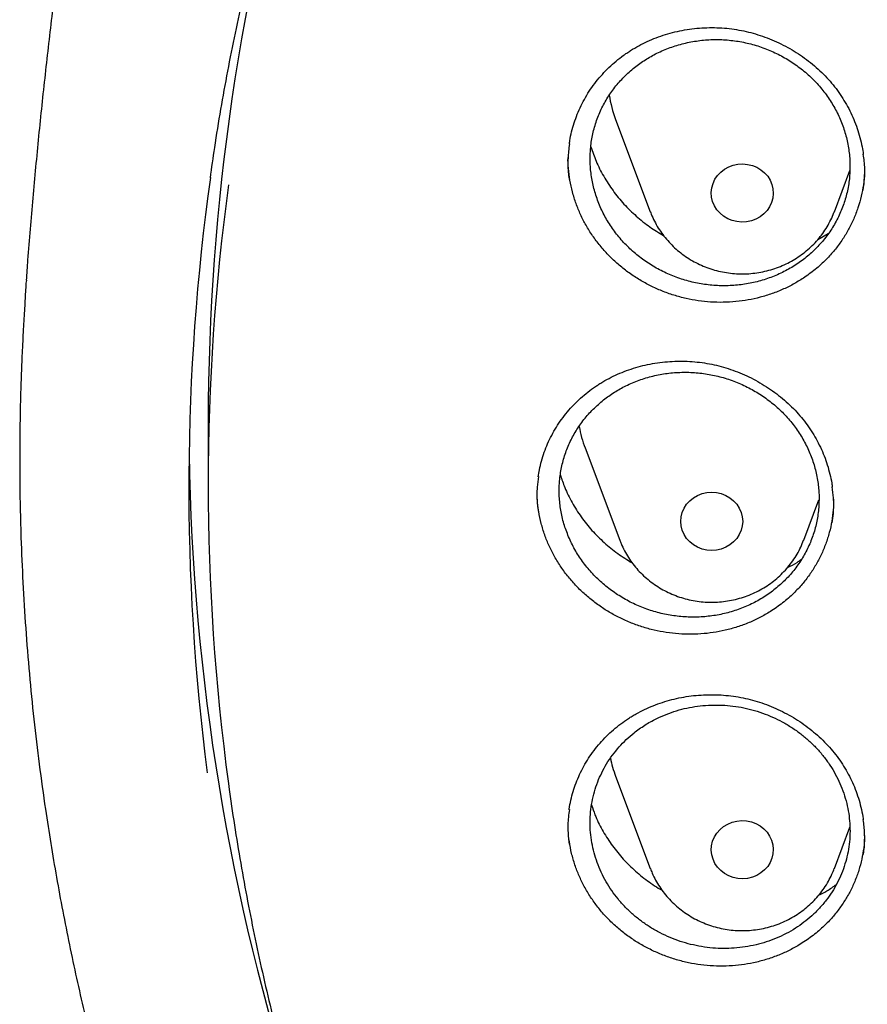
# Model space of a CAD drawing. Header units: millimetres. Extents: x 8 to 1233, y 12 to 1462.
# Tile 34 of 131: x 417 to 428, y 1272 to 1284. Entities that reach past the tile are written whole.
import ezdxf

# ---------------------------------------------------------------- set-up
doc = ezdxf.new("R2010")
doc.units = ezdxf.units.MM

msp = doc.modelspace()

# ---------------------------------------------------------------- linework, layer by layer
at = {"color": 7, "linetype": 'Continuous', "lineweight": 30}
for p, q in [((425.06, 1282.926), (425.507, 1281.738)), ((427.883, 1281.738), (428.082, 1282.268)), ((427.67, 1281.379), (427.804, 1281.455)), ((417.456, 1280.828), (417.457, 1280.853)), ((419.8, 1279.024), (419.8, 1278.221)), ((424.665, 1278.691), (425.112, 1277.502)), ((427.488, 1277.502), (427.683, 1278.02)), ((425.06, 1274.455), (425.507, 1273.266)), ((427.883, 1273.266), (428.083, 1273.798))]:
    msp.add_line(p, q, dxfattribs=at)
at = {"color": 7, "linetype": 'Continuous', "lineweight": 30, "flags": 128}
for points in [[(426.301, 1282.045), (426.317, 1282.102), (426.342, 1282.156), (426.375, 1282.205), (426.417, 1282.25), (426.466, 1282.287), (426.52, 1282.317), (426.578, 1282.339), (426.639, 1282.351), (426.702, 1282.355), (426.764, 1282.349), (426.825, 1282.334), (426.883, 1282.311), (426.936, 1282.279), (426.983, 1282.24), (427.023, 1282.195), (427.054, 1282.144), (427.077, 1282.089), (427.091, 1282.032), (427.095, 1281.973), (427.089, 1281.914), (427.073, 1281.857), (427.048, 1281.803), (427.014, 1281.754), (426.973, 1281.71), (426.924, 1281.672), (426.87, 1281.642), (426.812, 1281.621), (426.751, 1281.608), (426.688, 1281.604), (426.625, 1281.61), (426.565, 1281.625), (426.507, 1281.648), (426.454, 1281.68), (426.407, 1281.719), (426.367, 1281.764), (426.335, 1281.815), (426.312, 1281.87), (426.299, 1281.927), (426.295, 1281.986), (426.301, 1282.045)], [(425.9, 1277.744), (425.905, 1277.803), (425.92, 1277.86), (425.944, 1277.914), (425.976, 1277.964), (426.017, 1278.009), (426.065, 1278.047), (426.118, 1278.078), (426.176, 1278.101), (426.237, 1278.114), (426.3, 1278.119), (426.363, 1278.114), (426.424, 1278.101), (426.482, 1278.078), (426.535, 1278.047), (426.583, 1278.009), (426.624, 1277.964), (426.656, 1277.914), (426.68, 1277.86), (426.695, 1277.803), (426.7, 1277.744), (426.695, 1277.685), (426.68, 1277.628), (426.656, 1277.573), (426.624, 1277.523), (426.583, 1277.478), (426.535, 1277.44), (426.482, 1277.409), (426.424, 1277.387), (426.363, 1277.373), (426.3, 1277.369), (426.237, 1277.373), (426.176, 1277.387), (426.118, 1277.409), (426.065, 1277.44), (426.017, 1277.478), (425.976, 1277.523), (425.944, 1277.573), (425.92, 1277.628), (425.905, 1277.685), (425.9, 1277.744)], [(426.301, 1273.443), (426.295, 1273.501), (426.299, 1273.56), (426.312, 1273.618), (426.335, 1273.672), (426.367, 1273.723), (426.407, 1273.769), (426.454, 1273.808), (426.507, 1273.839), (426.565, 1273.863), (426.625, 1273.878), (426.688, 1273.883), (426.751, 1273.88), (426.812, 1273.867), (426.87, 1273.845), (426.924, 1273.815), (426.973, 1273.778), (427.014, 1273.734), (427.048, 1273.684), (427.073, 1273.63), (427.089, 1273.573), (427.095, 1273.515), (427.091, 1273.456), (427.077, 1273.398), (427.054, 1273.343), (427.023, 1273.293), (426.983, 1273.247), (426.936, 1273.208), (426.883, 1273.177), (426.825, 1273.153), (426.764, 1273.138), (426.702, 1273.133), (426.639, 1273.136), (426.578, 1273.149), (426.52, 1273.171), (426.466, 1273.201), (426.417, 1273.238), (426.375, 1273.282), (426.342, 1273.332), (426.317, 1273.386), (426.301, 1273.443)]]:
    msp.add_lwpolyline(points, dxfattribs=at)
at = {"color": 7, "linetype": 'Continuous', "lineweight": 30}
for centre, radius, start, end in [((448.548, 1279.014), 28.748, 163.3023, 179.9799), ((426.504, 1283.471), 1.544, 188.4924, 200.64), ((448.397, 1278.187), 28.847, 172.0472, 187.3447), ((448.427, 1278.221), 28.627, 172.2412, 187.7457), ((426.112, 1279.235), 1.546, 189.9344, 200.6317), ((448.54, 1279.065), 28.99, 180.8801, 197.9365), ((426.508, 1275), 1.548, 191.5341, 200.6298)]:
    msp.add_arc(centre, radius, start, end, dxfattribs=at)
for points, knots in [([(419.828, 1282.175), (419.846, 1282.305), (419.888, 1282.601), (419.963, 1283.059), (420.052, 1283.551), (420.149, 1284.042), (420.255, 1284.531), (420.369, 1285.018), (420.491, 1285.503), (420.622, 1285.987), (420.761, 1286.468), (420.909, 1286.948), (421.065, 1287.425), (421.229, 1287.899), (421.401, 1288.371), (421.582, 1288.84), (421.77, 1289.307), (421.967, 1289.77), (422.171, 1290.231), (422.384, 1290.688), (422.604, 1291.142), (422.833, 1291.593), (423.069, 1292.04), (423.312, 1292.483), (423.564, 1292.923), (423.823, 1293.359), (424.089, 1293.79), (424.363, 1294.218), (424.645, 1294.641), (424.933, 1295.06), (425.229, 1295.475), (425.532, 1295.885), (425.842, 1296.291), (426.159, 1296.691), (426.483, 1297.087), (426.814, 1297.478), (427.151, 1297.863), (427.495, 1298.244), (427.846, 1298.619), (428.203, 1298.989), (428.566, 1299.353), (428.936, 1299.711), (429.311, 1300.065), (429.693, 1300.412), (430.081, 1300.753), (430.475, 1301.089), (430.874, 1301.418), (431.28, 1301.741), (431.69, 1302.058), (432.106, 1302.369), (432.528, 1302.673), (432.954, 1302.971), (433.386, 1303.263), (433.823, 1303.547), (434.264, 1303.825), (434.711, 1304.097), (435.162, 1304.361), (435.617, 1304.619), (436.077, 1304.869), (436.541, 1305.113), (437.01, 1305.349), (437.482, 1305.579), (437.958, 1305.801), (438.438, 1306.016), (438.922, 1306.223), (439.409, 1306.423), (439.9, 1306.616), (440.394, 1306.801), (440.891, 1306.978), (441.391, 1307.148), (441.894, 1307.311), (442.4, 1307.465), (442.908, 1307.612), (443.419, 1307.751), (443.932, 1307.883), (444.447, 1308.006), (444.964, 1308.122), (445.484, 1308.23), (446.005, 1308.33), (446.528, 1308.421), (447.052, 1308.505), (447.578, 1308.581), (448.105, 1308.649), (448.633, 1308.709), (449.162, 1308.761), (449.692, 1308.805), (450.222, 1308.84), (450.753, 1308.868), (451.285, 1308.888), (451.816, 1308.899), (452.348, 1308.902), (452.88, 1308.897), (453.412, 1308.885), (453.943, 1308.864), (454.474, 1308.835), (455.005, 1308.797), (455.534, 1308.752), (456.063, 1308.699), (456.591, 1308.638), (457.118, 1308.568), (457.643, 1308.491), (458.167, 1308.405), (458.69, 1308.312), (459.21, 1308.211), (459.729, 1308.102), (460.246, 1307.984), (460.761, 1307.86), (461.274, 1307.727), (461.784, 1307.586), (462.292, 1307.438), (462.797, 1307.282), (463.3, 1307.118), (463.799, 1306.947), (464.296, 1306.768), (464.789, 1306.581), (465.279, 1306.387), (465.766, 1306.186), (466.249, 1305.977), (466.728, 1305.761), (467.204, 1305.538), (467.675, 1305.307), (468.143, 1305.069), (468.606, 1304.825), (469.066, 1304.573), (469.52, 1304.314), (469.97, 1304.048), (470.416, 1303.776), (470.857, 1303.496), (471.292, 1303.21), (471.723, 1302.918), (472.149, 1302.619), (472.569, 1302.313), (472.984, 1302.001), (473.394, 1301.683), (473.798, 1301.359), (474.197, 1301.028), (474.589, 1300.692), (474.976, 1300.349), (475.357, 1300.001), (475.731, 1299.647), (476.1, 1299.287), (476.462, 1298.922), (476.818, 1298.551), (477.167, 1298.175), (477.51, 1297.794), (477.847, 1297.407), (478.176, 1297.016), (478.499, 1296.619), (478.814, 1296.218), (479.123, 1295.812), (479.425, 1295.401), (479.719, 1294.985), (480.007, 1294.565), (480.287, 1294.141), (480.559, 1293.713), (480.824, 1293.28), (481.082, 1292.844), (481.332, 1292.404), (481.574, 1291.96), (481.809, 1291.512), (482.036, 1291.061), (482.255, 1290.606), (482.466, 1290.148), (482.669, 1289.687), (482.864, 1289.223), (483.051, 1288.756), (483.23, 1288.286), (483.401, 1287.814), (483.564, 1287.339), (483.718, 1286.862), (483.864, 1286.382), (484.002, 1285.9), (484.131, 1285.416), (484.252, 1284.93), (484.365, 1284.443), (484.469, 1283.954), (484.565, 1283.463), (484.652, 1282.971), (484.73, 1282.477), (484.785, 1282.097), (484.812, 1281.881), (484.818, 1281.83)], [0, 0, 0, 0, 0.004439, 0.010056, 0.015673, 0.021289, 0.026906, 0.032523, 0.038139, 0.043756, 0.049373, 0.054989, 0.060606, 0.066222, 0.071838, 0.077455, 0.083071, 0.088687, 0.094304, 0.09992, 0.105536, 0.111152, 0.116768, 0.122384, 0.128, 0.133616, 0.139232, 0.144847, 0.150463, 0.156079, 0.161694, 0.16731, 0.172925, 0.178541, 0.184156, 0.189772, 0.195387, 0.201002, 0.206617, 0.212232, 0.217847, 0.223462, 0.229077, 0.234692, 0.240307, 0.245922, 0.251536, 0.257151, 0.262766, 0.26838, 0.273995, 0.279609, 0.285224, 0.290838, 0.296453, 0.302067, 0.307681, 0.313296, 0.31891, 0.324524, 0.330138, 0.335752, 0.341366, 0.346981, 0.352595, 0.358209, 0.363823, 0.369436, 0.37505, 0.380664, 0.386278, 0.391892, 0.397506, 0.40312, 0.408734, 0.414347, 0.419961, 0.425575, 0.431189, 0.436802, 0.442416, 0.44803, 0.453643, 0.459257, 0.464871, 0.470484, 0.476098, 0.481712, 0.487325, 0.492939, 0.498553, 0.504166, 0.50978, 0.515393, 0.521007, 0.526621, 0.532234, 0.537848, 0.543462, 0.549075, 0.554689, 0.560303, 0.565916, 0.57153, 0.577144, 0.582757, 0.588371, 0.593985, 0.599599, 0.605212, 0.610826, 0.61644, 0.622054, 0.627668, 0.633282, 0.638895, 0.644509, 0.650123, 0.655737, 0.661351, 0.666965, 0.672579, 0.678193, 0.683808, 0.689422, 0.695036, 0.70065, 0.706264, 0.711879, 0.717493, 0.723107, 0.728722, 0.734336, 0.739951, 0.745565, 0.75118, 0.756794, 0.762409, 0.768024, 0.773639, 0.779253, 0.784868, 0.790483, 0.796098, 0.801713, 0.807328, 0.812943, 0.818559, 0.824174, 0.829789, 0.835405, 0.84102, 0.846636, 0.852251, 0.857867, 0.863482, 0.869098, 0.874714, 0.88033, 0.885945, 0.891561, 0.897177, 0.902793, 0.90841, 0.914026, 0.919642, 0.925258, 0.930874, 0.936491, 0.942107, 0.947724, 0.95334, 0.958956, 0.964573, 0.97019, 0.975806, 0.981423, 0.98704, 0.992656, 0.998273, 1, 1, 1, 1]), ([(419.92, 1295.078), (419.859, 1294.856), (419.728, 1294.383), (419.538, 1293.654), (419.347, 1292.893), (419.164, 1292.128), (418.99, 1291.359), (418.823, 1290.587), (418.664, 1289.811), (418.514, 1289.033), (418.371, 1288.251), (418.237, 1287.467), (418.112, 1286.68), (417.994, 1285.891), (417.885, 1285.099), (417.785, 1284.306), (417.693, 1283.51), (417.609, 1282.713), (417.534, 1281.914), (417.481, 1281.294), (417.456, 1280.94), (417.45, 1280.853)], [0, 0, 0, 0, 0.048317, 0.102916, 0.157569, 0.212272, 0.267024, 0.321822, 0.376663, 0.431545, 0.486465, 0.541421, 0.59641, 0.651429, 0.706477, 0.76155, 0.816647, 0.871764, 0.926899, 0.98205, 1, 1, 1, 1]), ([(425.203, 1283.785), (425.22, 1283.796), (425.27, 1283.829), (425.358, 1283.881), (425.468, 1283.935), (425.583, 1283.984), (425.702, 1284.025), (425.825, 1284.058), (425.95, 1284.084), (426.077, 1284.102), (426.206, 1284.112), (426.335, 1284.114), (426.463, 1284.108), (426.589, 1284.094), (426.714, 1284.071), (426.837, 1284.041), (426.958, 1284.003), (427.078, 1283.958), (427.195, 1283.904), (427.31, 1283.844), (427.42, 1283.776), (427.526, 1283.702), (427.627, 1283.621), (427.721, 1283.536), (427.808, 1283.445), (427.887, 1283.351), (427.959, 1283.252), (428.025, 1283.149), (428.084, 1283.041), (428.135, 1282.929), (428.179, 1282.814), (428.215, 1282.696), (428.242, 1282.583), (428.252, 1282.51), (428.257, 1282.477)], [0, 0, 0, 0, 0.015725, 0.047155, 0.07874, 0.110549, 0.142552, 0.174707, 0.206961, 0.23925, 0.271485, 0.3036, 0.335536, 0.367246, 0.398676, 0.429876, 0.461333, 0.493154, 0.525269, 0.557594, 0.590031, 0.622468, 0.654777, 0.686865, 0.718655, 0.750088, 0.78123, 0.81266, 0.844403, 0.876423, 0.908661, 0.94105, 0.973519, 1, 1, 1, 1]), ([(425.304, 1283.599), (425.258, 1283.559), (425.166, 1283.481), (425.048, 1283.345), (424.945, 1283.198), (424.861, 1283.04), (424.797, 1282.874), (424.753, 1282.701), (424.73, 1282.524), (424.729, 1282.346), (424.748, 1282.167), (424.788, 1281.992), (424.849, 1281.821), (424.929, 1281.657), (425.028, 1281.502), (425.145, 1281.358), (425.277, 1281.226), (425.424, 1281.11), (425.583, 1281.009), (425.753, 1280.925), (425.931, 1280.859), (426.115, 1280.813), (426.302, 1280.786), (426.491, 1280.78), (426.679, 1280.793), (426.864, 1280.827), (427.043, 1280.88), (427.213, 1280.952), (427.374, 1281.041), (427.522, 1281.148), (427.656, 1281.27), (427.775, 1281.406), (427.876, 1281.554), (427.958, 1281.713), (428.022, 1281.879), (428.064, 1282.052), (428.086, 1282.229), (428.086, 1282.408), (428.065, 1282.586), (428.024, 1282.762), (427.962, 1282.932), (427.88, 1283.096), (427.78, 1283.25), (427.663, 1283.393), (427.529, 1283.524), (427.381, 1283.639), (427.222, 1283.739), (427.051, 1283.822), (426.873, 1283.886), (426.689, 1283.931), (426.501, 1283.957), (426.312, 1283.962), (426.124, 1283.947), (425.94, 1283.912), (425.761, 1283.858), (425.595, 1283.787), (425.441, 1283.701), (425.35, 1283.633), (425.304, 1283.599)], [0, 0, 0, 0, 0.017869, 0.035795, 0.053665, 0.071534, 0.089461, 0.10733, 0.125194, 0.143115, 0.160979, 0.178843, 0.196763, 0.214627, 0.232497, 0.250424, 0.268294, 0.286174, 0.304111, 0.321991, 0.339881, 0.357828, 0.375718, 0.393613, 0.411565, 0.42946, 0.447353, 0.465303, 0.483195, 0.50108, 0.519021, 0.536906, 0.55478, 0.572711, 0.590585, 0.60845, 0.626373, 0.644238, 0.662101, 0.680021, 0.697884, 0.715751, 0.733675, 0.751543, 0.76942, 0.787353, 0.80523, 0.823118, 0.841062, 0.858949, 0.876843, 0.894794, 0.912689, 0.930583, 0.948534, 0.966428, 0.983214, 1, 1, 1, 1]), ([(424.462, 1282.609), (424.464, 1282.624), (424.47, 1282.679), (424.491, 1282.771), (424.523, 1282.885), (424.564, 1282.997), (424.613, 1283.107), (424.67, 1283.214), (424.735, 1283.318), (424.807, 1283.417), (424.887, 1283.511), (424.972, 1283.599), (425.064, 1283.681), (425.142, 1283.742), (425.189, 1283.775), (425.203, 1283.785)], [0, 0, 0, 0, 0.03327, 0.116077, 0.199632, 0.28395, 0.368897, 0.454309, 0.540002, 0.625771, 0.711367, 0.796613, 0.881368, 0.965526, 1, 1, 1, 1]), ([(424.462, 1282.612), (424.455, 1282.55), (424.441, 1282.422), (424.443, 1282.264), (424.458, 1282.169), (424.463, 1282.142)], [0, 0, 0, 0, 0.394748, 0.826588, 1, 1, 1, 1]), ([(424.74, 1282.575), (424.762, 1282.513), (424.806, 1282.383), (424.902, 1282.193), (425.023, 1282.008), (425.164, 1281.835), (425.324, 1281.679), (425.495, 1281.542), (425.618, 1281.467), (425.678, 1281.432)], [0, 0, 0, 0, 0.132229, 0.278849, 0.42542, 0.572459, 0.71903, 0.865513, 1, 1, 1, 1]), ([(427.5, 1280.892), (427.456, 1280.865), (427.369, 1280.809), (427.228, 1280.739), (427.08, 1280.679), (426.927, 1280.632), (426.771, 1280.598), (426.612, 1280.576), (426.45, 1280.567), (426.287, 1280.571), (426.127, 1280.588), (425.968, 1280.617), (425.81, 1280.659), (425.656, 1280.714), (425.509, 1280.78), (425.368, 1280.857), (425.233, 1280.946), (425.106, 1281.045), (424.989, 1281.153), (424.881, 1281.269), (424.783, 1281.395), (424.696, 1281.527), (424.622, 1281.665), (424.56, 1281.807), (424.51, 1281.955), (424.474, 1282.106), (424.452, 1282.257), (424.443, 1282.367), (424.445, 1282.427), (424.445, 1282.436)], [0, 0, 0, 0, 0.037747, 0.075496, 0.11434, 0.153183, 0.190921, 0.228659, 0.267499, 0.306339, 0.344032, 0.381726, 0.420519, 0.459312, 0.496938, 0.534564, 0.57328, 0.611996, 0.649694, 0.687391, 0.726188, 0.764985, 0.802619, 0.840253, 0.878983, 0.917712, 0.955321, 0.99293, 1, 1, 1, 1]), ([(428.256, 1282.014), (428.263, 1282.07), (428.278, 1282.195), (428.276, 1282.351), (428.261, 1282.449), (428.256, 1282.48)], [0, 0, 0, 0, 0.36811, 0.803921, 1, 1, 1, 1]), ([(428.273, 1282.325), (428.273, 1282.295), (428.274, 1282.215), (428.259, 1282.086), (428.232, 1281.937), (428.19, 1281.789), (428.136, 1281.646), (428.069, 1281.51), (427.99, 1281.38), (427.899, 1281.255), (427.789, 1281.13), (427.657, 1281.006), (427.553, 1280.93), (427.5, 1280.892)], [0, 0, 0, 0, 0.052984, 0.142077, 0.23117, 0.322855, 0.414539, 0.503545, 0.592552, 0.684138, 0.775725, 0.887251, 1, 1, 1, 1]), ([(425.508, 1281.737), (425.512, 1281.727), (425.526, 1281.686), (425.56, 1281.615), (425.609, 1281.527), (425.667, 1281.443), (425.731, 1281.364), (425.802, 1281.29), (425.879, 1281.222), (425.962, 1281.16), (426.049, 1281.105), (426.142, 1281.057), (426.238, 1281.017), (426.337, 1280.985), (426.439, 1280.96), (426.543, 1280.944), (426.647, 1280.936), (426.753, 1280.936), (426.858, 1280.945), (426.962, 1280.962), (427.064, 1280.988), (427.163, 1281.021), (427.26, 1281.063), (427.352, 1281.112), (427.44, 1281.168), (427.522, 1281.231), (427.599, 1281.301), (427.67, 1281.376), (427.734, 1281.457), (427.79, 1281.543), (427.838, 1281.633), (427.869, 1281.698), (427.881, 1281.734), (427.882, 1281.737)], [0, 0, 0, 0, 0.010182, 0.043698, 0.077252, 0.110854, 0.14451, 0.178226, 0.212006, 0.245853, 0.279764, 0.313738, 0.347772, 0.381861, 0.415999, 0.450179, 0.484396, 0.51864, 0.552906, 0.587181, 0.621457, 0.655725, 0.689977, 0.724202, 0.758391, 0.792537, 0.826629, 0.860662, 0.894629, 0.928528, 0.962356, 0.996114, 1, 1, 1, 1]), ([(417.449, 1280.838), (417.446, 1280.803), (417.442, 1280.732), (417.435, 1280.615), (417.429, 1280.49), (417.421, 1280.359), (417.412, 1280.218), (417.405, 1280.067), (417.396, 1279.888), (417.387, 1279.679), (417.379, 1279.439), (417.372, 1279.15), (417.367, 1278.808), (417.366, 1278.409), (417.37, 1277.982), (417.383, 1277.493), (417.406, 1276.951), (417.442, 1276.366), (417.489, 1275.778), (417.547, 1275.193), (417.617, 1274.61), (417.711, 1273.929), (417.837, 1273.152), (418.004, 1272.282), (418.156, 1271.593), (418.279, 1271.082), (418.364, 1270.747), (418.452, 1270.418), (418.539, 1270.103), (418.623, 1269.811), (418.701, 1269.546), (418.775, 1269.307), (418.842, 1269.095), (418.902, 1268.908), (418.955, 1268.748), (419, 1268.613), (419.036, 1268.505), (419.067, 1268.416), (419.096, 1268.33), (419.131, 1268.231), (419.173, 1268.112), (419.227, 1267.962), (419.293, 1267.778), (419.375, 1267.559), (419.469, 1267.311), (419.578, 1267.034), (419.699, 1266.733), (419.829, 1266.419), (420.043, 1265.92), (420.345, 1265.253), (420.733, 1264.458), (421.119, 1263.718), (421.5, 1263.031), (421.892, 1262.362), (422.333, 1261.648), (422.831, 1260.888), (423.393, 1260.084), (423.98, 1259.296), (424.516, 1258.618), (424.997, 1258.039), (425.419, 1257.551), (425.864, 1257.056), (426.333, 1256.555), (426.792, 1256.085), (427.237, 1255.646), (427.665, 1255.238), (428.111, 1254.829), (428.572, 1254.42), (428.987, 1254.066), (429.341, 1253.773), (429.623, 1253.544), (429.887, 1253.335), (430.131, 1253.145), (430.356, 1252.973), (430.568, 1252.813), (430.765, 1252.667), (430.945, 1252.536), (431.081, 1252.438), (431.177, 1252.369), (431.235, 1252.328), (431.285, 1252.292), (431.341, 1252.253), (431.417, 1252.199), (431.517, 1252.13), (431.639, 1252.045), (431.785, 1251.945), (431.952, 1251.831), (432.232, 1251.644), (432.62, 1251.391), (433.116, 1251.079), (433.626, 1250.769), (434.149, 1250.464), (434.686, 1250.162), (435.271, 1249.848), (435.906, 1249.522), (436.592, 1249.187), (437.291, 1248.865), (438.063, 1248.529), (438.902, 1248.189), (439.807, 1247.849), (440.706, 1247.539), (441.599, 1247.257), (442.485, 1247.002), (443.362, 1246.773), (444.234, 1246.567), (445.148, 1246.375), (446.108, 1246.199), (447.115, 1246.042), (448.127, 1245.913), (449.142, 1245.812), (450.16, 1245.739), (451.179, 1245.694), (452.2, 1245.677), (453.22, 1245.688), (454.24, 1245.728), (455.258, 1245.796), (456.274, 1245.891), (457.287, 1246.015), (458.298, 1246.166), (459.301, 1246.345), (460.295, 1246.55), (461.281, 1246.782), (462.264, 1247.042), (463.173, 1247.31), (464.009, 1247.579), (464.779, 1247.845), (465.553, 1248.134), (466.339, 1248.447), (467.137, 1248.788), (467.945, 1249.156), (468.757, 1249.552), (469.573, 1249.975), (470.234, 1250.34), (470.737, 1250.631), (471.075, 1250.831), (471.393, 1251.024), (471.688, 1251.207), (471.96, 1251.38), (472.211, 1251.541), (472.439, 1251.692), (472.647, 1251.831), (472.831, 1251.956), (472.992, 1252.066), (473.13, 1252.162), (473.249, 1252.246), (473.344, 1252.313), (473.426, 1252.372), (473.508, 1252.43), (473.604, 1252.499), (473.726, 1252.588), (473.876, 1252.698), (474.053, 1252.829), (474.248, 1252.976), (474.453, 1253.133), (474.664, 1253.297), (474.942, 1253.516), (475.288, 1253.795), (475.705, 1254.143), (476.137, 1254.516), (476.583, 1254.914), (477.042, 1255.339), (477.465, 1255.746), (477.85, 1256.129), (478.19, 1256.477), (478.52, 1256.825), (478.835, 1257.167), (479.134, 1257.499), (479.431, 1257.84), (479.726, 1258.187), (480.017, 1258.539), (480.287, 1258.875), (480.539, 1259.197), (480.773, 1259.504), (480.99, 1259.795), (481.189, 1260.067), (481.376, 1260.329), (481.562, 1260.594), (481.757, 1260.879), (481.965, 1261.189), (482.184, 1261.524), (482.414, 1261.887), (482.654, 1262.276), (482.903, 1262.693), (483.139, 1263.104), (483.362, 1263.505), (483.571, 1263.892), (483.781, 1264.294), (483.984, 1264.698), (484.192, 1265.127), (484.399, 1265.57), (484.602, 1266.024), (484.784, 1266.45), (484.948, 1266.848), (485.094, 1267.216), (485.224, 1267.555), (485.32, 1267.815), (485.387, 1268), (485.428, 1268.114), (485.462, 1268.21), (485.488, 1268.287), (485.51, 1268.348), (485.531, 1268.41), (485.557, 1268.486), (485.592, 1268.587), (485.633, 1268.712), (485.691, 1268.885), (485.761, 1269.104), (485.844, 1269.367), (485.929, 1269.647), (486.016, 1269.943), (486.108, 1270.269), (486.204, 1270.625), (486.304, 1271.013), (486.403, 1271.422), (486.501, 1271.851), (486.597, 1272.302), (486.69, 1272.773), (486.78, 1273.263), (486.874, 1273.838), (486.967, 1274.483), (487.052, 1275.186), (487.119, 1275.866), (487.169, 1276.523), (487.204, 1277.158), (487.226, 1277.768), (487.234, 1278.284), (487.234, 1278.709), (487.23, 1279.05), (487.222, 1279.377), (487.213, 1279.685), (487.201, 1279.968), (487.189, 1280.223), (487.177, 1280.45), (487.164, 1280.652), (487.155, 1280.779), (487.151, 1280.838)], [0, 0, 0, 0, 0.000951, 0.00193, 0.003036, 0.004253, 0.00557, 0.006974, 0.008466, 0.010552, 0.012788, 0.015174, 0.018604, 0.022304, 0.026272, 0.03051, 0.035893, 0.041374, 0.046842, 0.052297, 0.05774, 0.063171, 0.071403, 0.079606, 0.08778, 0.090983, 0.094182, 0.097376, 0.100428, 0.103231, 0.105785, 0.10809, 0.110147, 0.111955, 0.113514, 0.114824, 0.115886, 0.11666, 0.117435, 0.118394, 0.119556, 0.120935, 0.1228, 0.124954, 0.127398, 0.13013, 0.133153, 0.136345, 0.139516, 0.148103, 0.156499, 0.163834, 0.171017, 0.178053, 0.185051, 0.193961, 0.202877, 0.211797, 0.220722, 0.226386, 0.232222, 0.238233, 0.244421, 0.250785, 0.255992, 0.261311, 0.266742, 0.272285, 0.27791, 0.281398, 0.284646, 0.287656, 0.290428, 0.29296, 0.295254, 0.297539, 0.299525, 0.301212, 0.30203, 0.302668, 0.303133, 0.303663, 0.304513, 0.305603, 0.306931, 0.308499, 0.310306, 0.312352, 0.317473, 0.322688, 0.327986, 0.333366, 0.338829, 0.344373, 0.351014, 0.357768, 0.364616, 0.371408, 0.380055, 0.388561, 0.396927, 0.405153, 0.413239, 0.421184, 0.429005, 0.436806, 0.445722, 0.454637, 0.463552, 0.472466, 0.481381, 0.490295, 0.499209, 0.508124, 0.517038, 0.525953, 0.534867, 0.543782, 0.552713, 0.561687, 0.570523, 0.5794, 0.588317, 0.597276, 0.604345, 0.611477, 0.618749, 0.626162, 0.633856, 0.641696, 0.649684, 0.657818, 0.6661, 0.66977, 0.673275, 0.676573, 0.679664, 0.682548, 0.68518, 0.687612, 0.689845, 0.691879, 0.693551, 0.69506, 0.69637, 0.697452, 0.698185, 0.699064, 0.700127, 0.701374, 0.703099, 0.705086, 0.707304, 0.709618, 0.712011, 0.714483, 0.719094, 0.723957, 0.729073, 0.73444, 0.74006, 0.745932, 0.750271, 0.754723, 0.759079, 0.763274, 0.767308, 0.77118, 0.775537, 0.779669, 0.783577, 0.787261, 0.790789, 0.794084, 0.797145, 0.799974, 0.80285, 0.805987, 0.809384, 0.813035, 0.816945, 0.821115, 0.825545, 0.830235, 0.834102, 0.838129, 0.842317, 0.846532, 0.850561, 0.855429, 0.859991, 0.864249, 0.8682, 0.871847, 0.875187, 0.878223, 0.879511, 0.880626, 0.881559, 0.88231, 0.882879, 0.883358, 0.884118, 0.885104, 0.886317, 0.887757, 0.890141, 0.892692, 0.895393, 0.898241, 0.901239, 0.90476, 0.908466, 0.912357, 0.916434, 0.920696, 0.925143, 0.929775, 0.934543, 0.941328, 0.94789, 0.954228, 0.960343, 0.966236, 0.971905, 0.977351, 0.980594, 0.983753, 0.986827, 0.989704, 0.992312, 0.994612, 0.996657, 0.99845, 1, 1, 1, 1]), ([(424.843, 1279.512), (424.86, 1279.523), (424.912, 1279.555), (425.001, 1279.604), (425.113, 1279.655), (425.229, 1279.7), (425.349, 1279.738), (425.473, 1279.768), (425.599, 1279.79), (425.727, 1279.805), (425.855, 1279.811), (425.984, 1279.81), (426.112, 1279.8), (426.239, 1279.783), (426.363, 1279.758), (426.485, 1279.725), (426.605, 1279.684), (426.723, 1279.636), (426.839, 1279.58), (426.952, 1279.516), (427.061, 1279.446), (427.165, 1279.37), (427.263, 1279.288), (427.355, 1279.2), (427.439, 1279.108), (427.516, 1279.013), (427.586, 1278.913), (427.648, 1278.809), (427.704, 1278.7), (427.753, 1278.588), (427.794, 1278.472), (427.826, 1278.354), (427.847, 1278.259), (427.854, 1278.202), (427.856, 1278.186)], [0, 0, 0, 0, 0.015956, 0.047821, 0.079842, 0.112088, 0.144529, 0.177122, 0.209815, 0.242542, 0.275214, 0.307765, 0.340134, 0.372273, 0.404129, 0.43574, 0.467612, 0.499853, 0.532393, 0.565146, 0.598014, 0.630882, 0.663621, 0.696137, 0.728352, 0.760208, 0.791767, 0.823612, 0.855784, 0.88824, 0.920923, 0.953764, 0.986691, 1, 1, 1, 1]), ([(424.905, 1279.31), (424.859, 1279.271), (424.767, 1279.193), (424.648, 1279.058), (424.546, 1278.912), (424.462, 1278.755), (424.398, 1278.59), (424.354, 1278.418), (424.331, 1278.242), (424.329, 1278.065), (424.348, 1277.887), (424.389, 1277.713), (424.45, 1277.543), (424.53, 1277.379), (424.629, 1277.225), (424.746, 1277.082), (424.878, 1276.951), (425.025, 1276.835), (425.184, 1276.734), (425.353, 1276.65), (425.531, 1276.585), (425.715, 1276.539), (425.903, 1276.512), (426.092, 1276.505), (426.28, 1276.518), (426.464, 1276.551), (426.643, 1276.604), (426.814, 1276.675), (426.975, 1276.764), (427.123, 1276.87), (427.257, 1276.991), (427.376, 1277.126), (427.476, 1277.273), (427.559, 1277.43), (427.622, 1277.596), (427.664, 1277.768), (427.686, 1277.944), (427.687, 1278.122), (427.666, 1278.299), (427.624, 1278.474), (427.562, 1278.643), (427.48, 1278.806), (427.38, 1278.96), (427.263, 1279.103), (427.129, 1279.232), (426.982, 1279.348), (426.822, 1279.447), (426.652, 1279.529), (426.473, 1279.594), (426.289, 1279.639), (426.101, 1279.664), (425.912, 1279.67), (425.725, 1279.656), (425.54, 1279.621), (425.362, 1279.568), (425.195, 1279.497), (425.041, 1279.412), (424.95, 1279.344), (424.905, 1279.31)], [0, 0, 0, 0, 0.017874, 0.035805, 0.053679, 0.071554, 0.089485, 0.10736, 0.125226, 0.14315, 0.161017, 0.17888, 0.1968, 0.214663, 0.232528, 0.250451, 0.268317, 0.286192, 0.304124, 0.321998, 0.339884, 0.357826, 0.375711, 0.393604, 0.411555, 0.429448, 0.447342, 0.465294, 0.483189, 0.501078, 0.519025, 0.536914, 0.554794, 0.57273, 0.59061, 0.608479, 0.626405, 0.644274, 0.662138, 0.680058, 0.697921, 0.715786, 0.733707, 0.751571, 0.769443, 0.787371, 0.805243, 0.823125, 0.841064, 0.858946, 0.876837, 0.894785, 0.912677, 0.930572, 0.948524, 0.966419, 0.983209, 1, 1, 1, 1]), ([(424.061, 1278.318), (424.066, 1278.348), (424.076, 1278.417), (424.102, 1278.523), (424.137, 1278.635), (424.181, 1278.746), (424.233, 1278.854), (424.293, 1278.959), (424.361, 1279.06), (424.436, 1279.156), (424.518, 1279.248), (424.606, 1279.333), (424.7, 1279.412), (424.78, 1279.471), (424.829, 1279.503), (424.843, 1279.512)], [0, 0, 0, 0, 0.063426, 0.143582, 0.224434, 0.306021, 0.388214, 0.470854, 0.553765, 0.63675, 0.719566, 0.802045, 0.884047, 0.96547, 1, 1, 1, 1]), ([(424.064, 1278.321), (424.057, 1278.276), (424.042, 1278.165), (424.042, 1278.008), (424.057, 1277.897), (424.063, 1277.854)], [0, 0, 0, 0, 0.291048, 0.722288, 1, 1, 1, 1]), ([(424.347, 1278.339), (424.365, 1278.287), (424.404, 1278.165), (424.495, 1277.984), (424.612, 1277.798), (424.751, 1277.625), (424.909, 1277.467), (425.083, 1277.326), (425.21, 1277.247), (425.273, 1277.208)], [0, 0, 0, 0, 0.11409, 0.261919, 0.409726, 0.558005, 0.705811, 0.85355, 1, 1, 1, 1]), ([(427.855, 1277.723), (427.861, 1277.763), (427.876, 1277.87), (427.877, 1278.026), (427.862, 1278.141), (427.856, 1278.189)], [0, 0, 0, 0, 0.259305, 0.692821, 1, 1, 1, 1]), ([(427.057, 1276.58), (427.013, 1276.554), (426.924, 1276.501), (426.781, 1276.435), (426.631, 1276.38), (426.477, 1276.337), (426.32, 1276.307), (426.16, 1276.29), (425.997, 1276.285), (425.835, 1276.294), (425.674, 1276.315), (425.516, 1276.348), (425.36, 1276.395), (425.208, 1276.453), (425.062, 1276.523), (424.924, 1276.603), (424.791, 1276.695), (424.666, 1276.797), (424.552, 1276.907), (424.448, 1277.026), (424.353, 1277.153), (424.27, 1277.287), (424.2, 1277.426), (424.142, 1277.569), (424.097, 1277.717), (424.065, 1277.867), (424.047, 1278.011), (424.046, 1278.104), (424.045, 1278.147)], [0, 0, 0, 0, 0.038219, 0.076439, 0.115766, 0.155092, 0.193325, 0.231558, 0.270907, 0.310257, 0.348433, 0.386608, 0.425898, 0.465188, 0.503278, 0.541369, 0.580564, 0.619759, 0.657908, 0.696057, 0.735319, 0.774581, 0.812661, 0.85074, 0.889928, 0.929116, 0.967177, 1, 1, 1, 1]), ([(427.873, 1278.031), (427.873, 1277.985), (427.871, 1277.889), (427.852, 1277.745), (427.82, 1277.598), (427.774, 1277.453), (427.715, 1277.312), (427.645, 1277.179), (427.562, 1277.051), (427.468, 1276.93), (427.353, 1276.808), (427.218, 1276.688), (427.111, 1276.616), (427.057, 1276.58)], [0, 0, 0, 0, 0.079699, 0.166227, 0.252756, 0.341799, 0.430841, 0.517322, 0.603803, 0.69279, 0.781776, 0.890292, 1, 1, 1, 1]), ([(425.113, 1277.501), (425.119, 1277.486), (425.136, 1277.44), (425.172, 1277.365), (425.223, 1277.277), (425.282, 1277.194), (425.347, 1277.115), (425.419, 1277.042), (425.497, 1276.975), (425.581, 1276.915), (425.669, 1276.861), (425.762, 1276.814), (425.859, 1276.775), (425.959, 1276.744), (426.061, 1276.721), (426.165, 1276.706), (426.27, 1276.699), (426.375, 1276.701), (426.48, 1276.711), (426.583, 1276.73), (426.685, 1276.757), (426.784, 1276.792), (426.88, 1276.834), (426.972, 1276.885), (427.059, 1276.942), (427.14, 1277.006), (427.216, 1277.077), (427.286, 1277.153), (427.348, 1277.235), (427.404, 1277.321), (427.451, 1277.41), (427.475, 1277.471), (427.487, 1277.5)], [0, 0, 0, 0, 0.015773, 0.049306, 0.082878, 0.116499, 0.150175, 0.183913, 0.217716, 0.251584, 0.285517, 0.319513, 0.353567, 0.387676, 0.421832, 0.456031, 0.490263, 0.524523, 0.558802, 0.593089, 0.627376, 0.661654, 0.695913, 0.730144, 0.764338, 0.798486, 0.832581, 0.866615, 0.900582, 0.93448, 0.968308, 1, 1, 1, 1]), ([(427.28, 1277.149), (427.321, 1277.17), (427.385, 1277.201), (427.442, 1277.243), (427.461, 1277.257)], [0, 0, 0, 0, 0.648914, 1, 1, 1, 1]), ([(425.272, 1275.23), (425.29, 1275.241), (425.342, 1275.271), (425.433, 1275.318), (425.545, 1275.367), (425.663, 1275.41), (425.784, 1275.445), (425.908, 1275.473), (426.034, 1275.493), (426.162, 1275.505), (426.291, 1275.509), (426.42, 1275.505), (426.548, 1275.494), (426.674, 1275.474), (426.798, 1275.447), (426.919, 1275.412), (427.038, 1275.369), (427.156, 1275.319), (427.271, 1275.261), (427.382, 1275.197), (427.49, 1275.125), (427.592, 1275.047), (427.689, 1274.964), (427.779, 1274.876), (427.861, 1274.783), (427.937, 1274.687), (428.004, 1274.586), (428.065, 1274.482), (428.119, 1274.373), (428.165, 1274.261), (428.204, 1274.146), (428.233, 1274.028), (428.251, 1273.943), (428.256, 1273.898), (428.257, 1273.893)], [0, 0, 0, 0, 0.016119, 0.048277, 0.080592, 0.113132, 0.145867, 0.178756, 0.211742, 0.244762, 0.277726, 0.310565, 0.343221, 0.375646, 0.407784, 0.439666, 0.471812, 0.504332, 0.537154, 0.570192, 0.603347, 0.636504, 0.669532, 0.702337, 0.73484, 0.766982, 0.798825, 0.830954, 0.863422, 0.896181, 0.929173, 0.962331, 0.995581, 1, 1, 1, 1]), ([(425.297, 1275.015), (425.263, 1274.987), (425.195, 1274.93), (425.102, 1274.833), (425.017, 1274.729), (424.942, 1274.618), (424.879, 1274.502), (424.826, 1274.381), (424.784, 1274.256), (424.753, 1274.126), (424.735, 1273.996), (424.728, 1273.865), (424.733, 1273.731), (424.751, 1273.599), (424.78, 1273.469), (424.82, 1273.341), (424.872, 1273.216), (424.935, 1273.095), (425.008, 1272.98), (425.09, 1272.87), (425.183, 1272.767), (425.285, 1272.67), (425.393, 1272.583), (425.509, 1272.504), (425.632, 1272.434), (425.761, 1272.374), (425.893, 1272.324), (426.029, 1272.285), (426.169, 1272.256), (426.311, 1272.238), (426.452, 1272.232), (426.592, 1272.236), (426.733, 1272.252), (426.871, 1272.279), (427.005, 1272.317), (427.135, 1272.365), (427.26, 1272.424), (427.38, 1272.492), (427.491, 1272.57), (427.595, 1272.656), (427.691, 1272.751), (427.778, 1272.854), (427.855, 1272.962), (427.921, 1273.077), (427.978, 1273.197), (428.022, 1273.322), (428.055, 1273.449), (428.077, 1273.579), (428.087, 1273.712), (428.084, 1273.845), (428.07, 1273.976), (428.044, 1274.107), (428.006, 1274.236), (427.957, 1274.363), (427.897, 1274.484), (427.827, 1274.6), (427.746, 1274.712), (427.655, 1274.817), (427.557, 1274.915), (427.45, 1275.004), (427.335, 1275.086), (427.213, 1275.158), (427.087, 1275.22), (426.956, 1275.273), (426.82, 1275.315), (426.68, 1275.347), (426.54, 1275.367), (426.399, 1275.376), (426.257, 1275.374), (426.116, 1275.361), (425.979, 1275.337), (425.844, 1275.302), (425.712, 1275.256), (425.574, 1275.195), (425.433, 1275.117), (425.342, 1275.049), (425.297, 1275.015)], [0, 0, 0, 0, 0.013232, 0.026463, 0.04008, 0.053696, 0.066927, 0.080159, 0.093776, 0.107392, 0.120618, 0.133843, 0.147453, 0.161063, 0.174283, 0.187503, 0.201108, 0.214712, 0.227932, 0.241152, 0.254756, 0.26836, 0.281585, 0.29481, 0.308418, 0.322027, 0.335259, 0.348492, 0.362108, 0.375725, 0.388964, 0.402204, 0.415828, 0.429452, 0.442695, 0.455938, 0.469566, 0.483194, 0.496435, 0.509677, 0.523303, 0.53693, 0.550165, 0.563401, 0.577021, 0.590642, 0.603869, 0.617097, 0.630709, 0.644322, 0.657543, 0.670764, 0.68437, 0.697976, 0.711195, 0.724415, 0.738018, 0.751622, 0.764845, 0.778068, 0.791674, 0.805281, 0.818511, 0.831741, 0.845355, 0.858968, 0.872206, 0.885443, 0.899065, 0.912687, 0.92593, 0.939172, 0.952799, 0.966427, 0.98312, 1, 1, 1, 1]), ([(424.461, 1274.023), (424.461, 1274.026), (424.465, 1274.068), (424.482, 1274.147), (424.51, 1274.26), (424.548, 1274.37), (424.594, 1274.479), (424.648, 1274.586), (424.71, 1274.689), (424.78, 1274.788), (424.857, 1274.883), (424.94, 1274.972), (425.03, 1275.056), (425.125, 1275.132), (425.207, 1275.19), (425.257, 1275.221), (425.272, 1275.23)], [0, 0, 0, 0, 0.006323, 0.084875, 0.163127, 0.242046, 0.321674, 0.401888, 0.482533, 0.563437, 0.64441, 0.725215, 0.805689, 0.885696, 0.965137, 1, 1, 1, 1]), ([(420.062, 1274.36), (420.064, 1274.346), (420.086, 1274.167), (420.138, 1273.824), (420.218, 1273.333), (420.308, 1272.842), (420.405, 1272.353), (420.512, 1271.866), (420.626, 1271.381), (420.749, 1270.897), (420.881, 1270.415), (421.02, 1269.935), (421.169, 1269.457), (421.325, 1268.982), (421.49, 1268.509), (421.662, 1268.039), (421.843, 1267.572), (422.032, 1267.107), (422.229, 1266.645), (422.435, 1266.187), (422.648, 1265.731), (422.868, 1265.279), (423.097, 1264.83), (423.334, 1264.385), (423.578, 1263.944), (423.83, 1263.506), (424.089, 1263.072), (424.356, 1262.643), (424.63, 1262.217), (424.912, 1261.796), (425.201, 1261.379), (425.497, 1260.966), (425.801, 1260.559), (426.111, 1260.155), (426.428, 1259.757), (426.753, 1259.363), (427.084, 1258.975), (427.421, 1258.592), (427.766, 1258.213), (428.116, 1257.841), (428.474, 1257.473), (428.837, 1257.111), (429.207, 1256.755), (429.583, 1256.405), (429.965, 1256.06), (430.353, 1255.721), (430.747, 1255.388), (431.147, 1255.061), (431.552, 1254.741), (431.962, 1254.426), (432.379, 1254.118), (432.8, 1253.816), (433.227, 1253.521), (433.658, 1253.233), (434.095, 1252.951), (434.536, 1252.675), (434.983, 1252.407), (435.433, 1252.145), (435.889, 1251.891), (436.348, 1251.643), (436.812, 1251.402), (437.28, 1251.169), (437.752, 1250.942), (438.228, 1250.723), (438.708, 1250.512), (439.191, 1250.307), (439.677, 1250.11), (440.168, 1249.921), (440.661, 1249.739), (441.157, 1249.565), (441.657, 1249.398), (442.159, 1249.239), (442.664, 1249.088), (443.171, 1248.944), (443.681, 1248.808), (444.193, 1248.68), (444.707, 1248.56), (445.224, 1248.448), (445.742, 1248.343), (446.262, 1248.247), (446.784, 1248.159), (447.307, 1248.078), (447.831, 1248.006), (448.357, 1247.941), (448.883, 1247.885), (449.411, 1247.837), (449.939, 1247.797), (450.468, 1247.765), (450.997, 1247.741), (451.527, 1247.725), (452.057, 1247.717), (452.587, 1247.717), (453.117, 1247.726), (453.647, 1247.742), (454.176, 1247.767), (454.705, 1247.8), (455.233, 1247.841), (455.76, 1247.889), (456.287, 1247.946), (456.812, 1248.012), (457.337, 1248.085), (457.86, 1248.166), (458.381, 1248.255), (458.901, 1248.352), (459.419, 1248.457), (459.935, 1248.57), (460.449, 1248.691), (460.961, 1248.819), (461.471, 1248.956), (461.978, 1249.1), (462.483, 1249.252), (462.985, 1249.412), (463.484, 1249.579), (463.98, 1249.754), (464.473, 1249.937), (464.963, 1250.127), (465.449, 1250.324), (465.932, 1250.529), (466.412, 1250.741), (466.887, 1250.961), (467.359, 1251.188), (467.827, 1251.422), (468.29, 1251.663), (468.749, 1251.911), (469.204, 1252.167), (469.655, 1252.429), (470.101, 1252.698), (470.542, 1252.974), (470.978, 1253.256), (471.409, 1253.546), (471.835, 1253.841), (472.256, 1254.144), (472.672, 1254.452), (473.082, 1254.767), (473.487, 1255.088), (473.886, 1255.416), (474.279, 1255.749), (474.667, 1256.088), (475.048, 1256.434), (475.424, 1256.785), (475.793, 1257.141), (476.156, 1257.504), (476.513, 1257.872), (476.863, 1258.245), (477.207, 1258.624), (477.544, 1259.007), (477.875, 1259.396), (478.198, 1259.79), (478.515, 1260.189), (478.825, 1260.593), (479.128, 1261.001), (479.423, 1261.414), (479.712, 1261.831), (479.993, 1262.253), (480.267, 1262.679), (480.533, 1263.109), (480.792, 1263.543), (481.043, 1263.981), (481.286, 1264.423), (481.522, 1264.868), (481.75, 1265.317), (481.971, 1265.77), (482.183, 1266.225), (482.387, 1266.684), (482.584, 1267.146), (482.772, 1267.611), (482.952, 1268.079), (483.125, 1268.549), (483.288, 1269.022), (483.444, 1269.498), (483.592, 1269.976), (483.731, 1270.456), (483.861, 1270.938), (483.984, 1271.422), (484.098, 1271.907), (484.203, 1272.395), (484.3, 1272.884), (484.389, 1273.374), (484.468, 1273.866), (484.526, 1274.255), (484.554, 1274.48), (484.561, 1274.54)], [0, 0, 0, 0, 0.000487, 0.006121, 0.011754, 0.017387, 0.023021, 0.028654, 0.034288, 0.039922, 0.045555, 0.051189, 0.056822, 0.062456, 0.06809, 0.073724, 0.079357, 0.084991, 0.090625, 0.096259, 0.101893, 0.107527, 0.113161, 0.118796, 0.12443, 0.130064, 0.135698, 0.141333, 0.146967, 0.152602, 0.158236, 0.163871, 0.169506, 0.17514, 0.180775, 0.18641, 0.192045, 0.19768, 0.203315, 0.20895, 0.214585, 0.22022, 0.225855, 0.23149, 0.237126, 0.242761, 0.248397, 0.254032, 0.259668, 0.265303, 0.270939, 0.276574, 0.28221, 0.287846, 0.293482, 0.299117, 0.304753, 0.310389, 0.316025, 0.321661, 0.327297, 0.332933, 0.338569, 0.344205, 0.349841, 0.355478, 0.361114, 0.36675, 0.372386, 0.378023, 0.383659, 0.389295, 0.394932, 0.400568, 0.406204, 0.411841, 0.417477, 0.423114, 0.42875, 0.434387, 0.440023, 0.44566, 0.451296, 0.456933, 0.462569, 0.468206, 0.473842, 0.479479, 0.485115, 0.490752, 0.496388, 0.502025, 0.507662, 0.513298, 0.518935, 0.524571, 0.530208, 0.535845, 0.541481, 0.547118, 0.552754, 0.558391, 0.564027, 0.569664, 0.5753, 0.580937, 0.586573, 0.59221, 0.597846, 0.603483, 0.609119, 0.614756, 0.620392, 0.626028, 0.631665, 0.637301, 0.642937, 0.648574, 0.65421, 0.659846, 0.665482, 0.671118, 0.676754, 0.682391, 0.688027, 0.693663, 0.699299, 0.704935, 0.710571, 0.716206, 0.721842, 0.727478, 0.733114, 0.73875, 0.744385, 0.750021, 0.755656, 0.761292, 0.766927, 0.772563, 0.778198, 0.783834, 0.789469, 0.795104, 0.800739, 0.806374, 0.812009, 0.817644, 0.823279, 0.828914, 0.834549, 0.840184, 0.845819, 0.851453, 0.857088, 0.862722, 0.868357, 0.873991, 0.879626, 0.88526, 0.890894, 0.896529, 0.902163, 0.907797, 0.913431, 0.919065, 0.924699, 0.930333, 0.935967, 0.9416, 0.947234, 0.952868, 0.958502, 0.964135, 0.969769, 0.975403, 0.981036, 0.98667, 0.992303, 0.997937, 1, 1, 1, 1]), ([(424.464, 1274.026), (424.458, 1273.994), (424.443, 1273.895), (424.441, 1273.74), (424.455, 1273.619), (424.462, 1273.565)], [0, 0, 0, 0, 0.214021, 0.64769, 1, 1, 1, 1]), ([(424.749, 1274.085), (424.763, 1274.043), (424.799, 1273.933), (424.883, 1273.763), (425, 1273.578), (425.137, 1273.405), (425.294, 1273.246), (425.469, 1273.107), (425.592, 1273.019), (425.66, 1272.985), (425.66, 1272.985)], [0, 0, 0, 0, 0.092982, 0.243897, 0.394818, 0.54622, 0.69714, 0.848015, 0.999371, 1, 1, 1, 1]), ([(427.428, 1272.279), (427.383, 1272.253), (427.293, 1272.203), (427.149, 1272.14), (426.999, 1272.088), (426.843, 1272.048), (426.686, 1272.021), (426.525, 1272.007), (426.363, 1272.005), (426.2, 1272.016), (426.04, 1272.04), (425.882, 1272.076), (425.727, 1272.125), (425.576, 1272.186), (425.432, 1272.258), (425.294, 1272.34), (425.163, 1272.433), (425.041, 1272.537), (424.929, 1272.648), (424.827, 1272.768), (424.735, 1272.896), (424.654, 1273.031), (424.587, 1273.169), (424.532, 1273.312), (424.489, 1273.46), (424.46, 1273.61), (424.446, 1273.743), (424.446, 1273.825), (424.446, 1273.857)], [0, 0, 0, 0, 0.038472, 0.076946, 0.116529, 0.156111, 0.194691, 0.233272, 0.272981, 0.31269, 0.351197, 0.389703, 0.429335, 0.468966, 0.507373, 0.54578, 0.5853, 0.624822, 0.663279, 0.701737, 0.741316, 0.780895, 0.819283, 0.857671, 0.897175, 0.936679, 0.97506, 1, 1, 1, 1]), ([(428.256, 1273.436), (428.26, 1273.463), (428.275, 1273.556), (428.278, 1273.711), (428.264, 1273.837), (428.257, 1273.896)], [0, 0, 0, 0, 0.181197, 0.616561, 1, 1, 1, 1]), ([(428.273, 1273.691), (428.271, 1273.651), (428.268, 1273.561), (428.246, 1273.423), (428.212, 1273.277), (428.163, 1273.134), (428.102, 1272.995), (428.028, 1272.864), (427.943, 1272.739), (427.847, 1272.62), (427.73, 1272.501), (427.592, 1272.384), (427.483, 1272.314), (427.428, 1272.279)], [0, 0, 0, 0, 0.070993, 0.158225, 0.245458, 0.335223, 0.424989, 0.512205, 0.599422, 0.689164, 0.778906, 0.888844, 1, 1, 1, 1]), ([(425.509, 1273.265), (425.516, 1273.245), (425.535, 1273.194), (425.575, 1273.114), (425.627, 1273.027), (425.687, 1272.945), (425.754, 1272.867), (425.827, 1272.795), (425.906, 1272.729), (425.99, 1272.67), (426.079, 1272.617), (426.173, 1272.572), (426.27, 1272.534), (426.37, 1272.504), (426.473, 1272.482), (426.577, 1272.468), (426.682, 1272.463), (426.787, 1272.466), (426.892, 1272.478), (426.995, 1272.498), (427.097, 1272.526), (427.195, 1272.562), (427.29, 1272.606), (427.381, 1272.658), (427.468, 1272.717), (427.548, 1272.782), (427.623, 1272.853), (427.692, 1272.931), (427.753, 1273.013), (427.807, 1273.1), (427.851, 1273.185), (427.873, 1273.241), (427.882, 1273.267)], [0, 0, 0, 0, 0.021173, 0.054695, 0.088258, 0.121871, 0.155541, 0.189272, 0.223069, 0.256931, 0.290857, 0.324846, 0.358893, 0.392993, 0.42714, 0.461327, 0.495548, 0.529794, 0.564058, 0.598328, 0.632597, 0.666855, 0.701093, 0.735302, 0.769472, 0.803595, 0.837663, 0.871669, 0.905608, 0.939478, 0.973277, 1, 1, 1, 1]), ([(427.68, 1272.92), (427.716, 1272.938), (427.797, 1272.978), (427.87, 1273.031), (427.91, 1273.06)], [0, 0, 0, 0, 0.442643, 1, 1, 1, 1])]:
    msp.add_open_spline(points, degree=3, knots=knots, dxfattribs=at)

doc.saveas('drawing.dxf')
